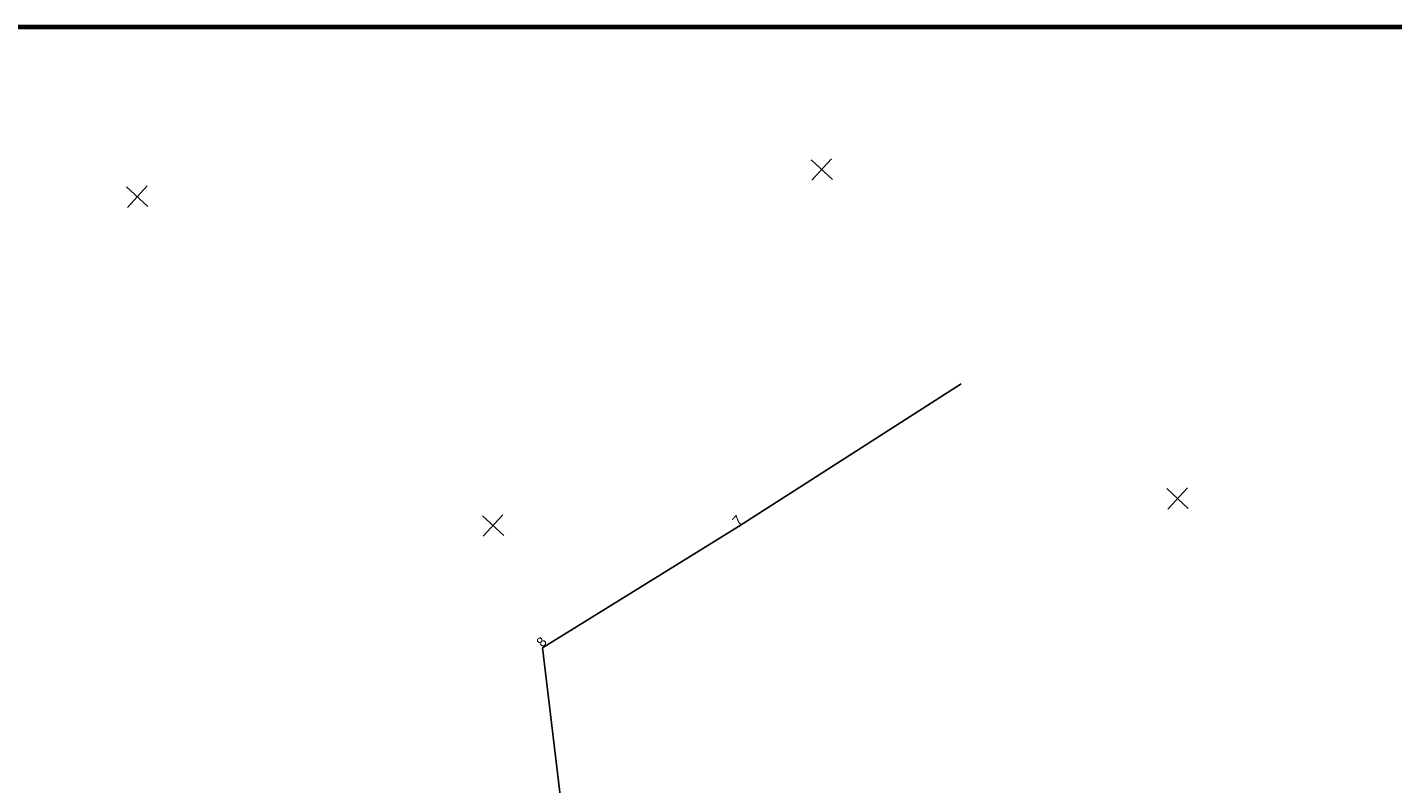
# Model space of a CAD drawing. Header units: millimetres. Extents: x -10 to 1169, y 1 to 1686.
# Tile 120 of 224: x 886 to 1027, y 563 to 641. Entities that reach past the tile are written whole.
import ezdxf

# ---------------------------------------------------------------- set-up
doc = ezdxf.new("R2010")
doc.units = ezdxf.units.MM
for name, color, linetype in [('COORDS', 7, 'Continuous'), ('Листы', 7, 'Continuous'), ('УЧАСТКИ', 7, 'Continuous')]:
    doc.layers.add(name, color=color, linetype=linetype)
doc.styles.get("Standard").update_dxf_attribs({"font": 'arial.ttf'})

msp = doc.modelspace()

# ---------------------------------------------------------------- linework, layer by layer
at = {"layer": 'COORDS', "lineweight": -2}
for p, q in [((968.81418, 625.18685), (966.61082, 627.22283)), ((966.69451, 625.10316), (968.73048, 627.30652)), ((898.15856, 622.39704), (895.95519, 624.43301)), ((896.03889, 622.31334), (898.07486, 624.51671)), ((1003.41723, 591.17025), (1005.4532, 593.37362)), ((1005.5369, 591.25395), (1003.33353, 593.28992)), ((932.76161, 588.38044), (934.79758, 590.5838)), ((934.88127, 588.46413), (932.67791, 590.50011))]:
    msp.add_line(p, q, dxfattribs=at)
at = {"layer": 'Листы', "lineweight": 70, "ltscale": 200}
msp.add_lwpolyline([(1155.72418, 640.88588), (190.70556, 640.88588), (190.70556, 355.00582), (1155.72418, 355.00582)], close=True, dxfattribs=at)
at = {"layer": 'УЧАСТКИ', "color": 6, "linetype": 'Continuous', "lineweight": -2}
for p, q in [((982.11793, 604.09391), (959.11727, 589.39278)), ((959.11727, 589.39278), (938.89185, 576.86122)), ((938.89185, 576.86122), (945.67718, 520.25468))]:
    msp.add_line(p, q, dxfattribs=at)

# ---------------------------------------------------------------- texts
at = {"layer": 'УЧАСТКИ', "color": 6, "lineweight": -2}
for s, p in [('7', (959.11727, 589.39278)), ('8', (938.89185, 576.86122))]:
    msp.add_text(s, height=1, rotation=47.2611301, dxfattribs=at).set_placement(p)

doc.saveas('drawing.dxf')
